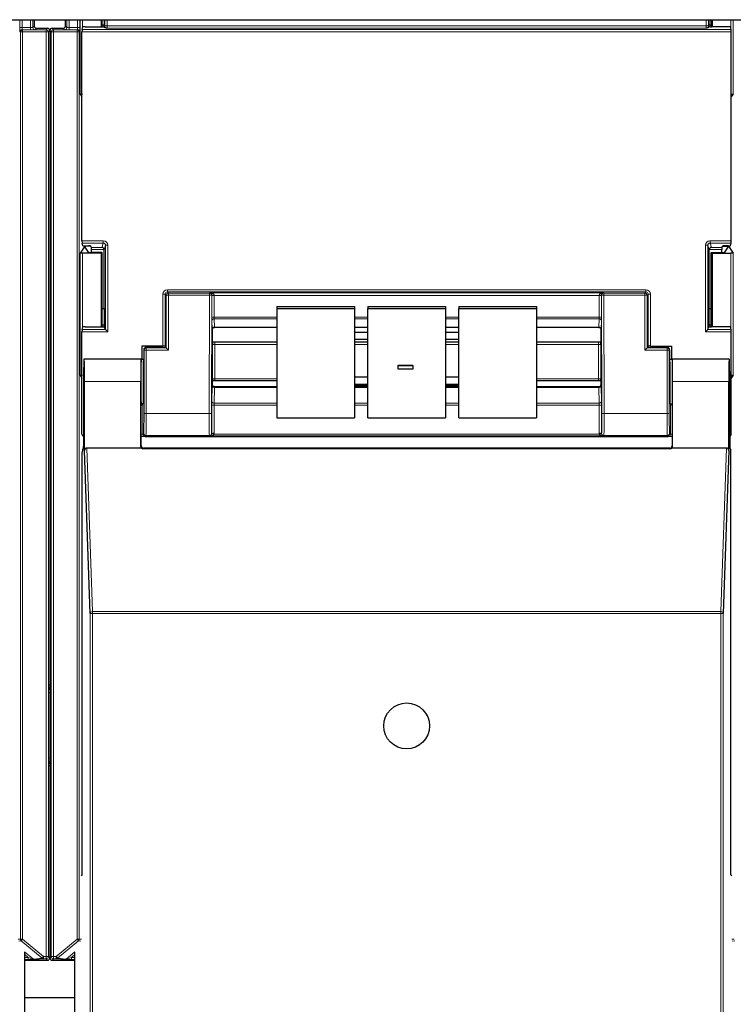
# Paper-space layout 'Blatt3' of a CAD drawing. Header units: millimetres. Extents: x 5 to 418, y 2 to 292.
# Tile 13 of 97: x 116 to 127, y 121 to 136. Entities that reach past the tile are written whole.
import ezdxf

# ---------------------------------------------------------------- set-up
doc = ezdxf.new("R2010")
doc.units = ezdxf.units.MM

psp = doc.layouts.new('Blatt3')

# ---------------------------------------------------------------- linework, layer by layer
at = {"color": 7, "linetype": 'Continuous', "lineweight": 25}
for p, q in [((62.6795, 135.8063), (140.5128, 135.8063)), ((116.2177, 135.8063), (116.2177, 135.7103)), ((116.686, 135.7103), (116.686, 135.8063)), ((117.2242, 135.8063), (117.2242, 135.7001)), ((117.2351, 135.7001), (117.2351, 135.8063)), ((117.2651, 135.7259), (117.2351, 135.7259)), ((117.2654, 135.8063), (117.2651, 135.7259)), ((117.2651, 135.7259), (117.2698, 135.7118)), ((117.2665, 135.7018), (117.2698, 135.7118)), ((117.2791, 135.6839), (117.2698, 135.7118)), ((126.336, 135.6839), (126.3453, 135.7118)), ((126.35, 135.7259), (126.3453, 135.7118)), ((126.3486, 135.7018), (126.3453, 135.7118)), ((126.35, 135.7259), (126.3497, 135.8063)), ((126.38, 135.7259), (126.35, 135.7259)), ((126.38, 135.7001), (126.38, 135.8063)), ((126.3909, 135.8063), (126.3909, 135.7001)), ((116.251, 135.677), (116.4177, 135.677)), ((116.451, 135.6437), (116.451, 125.8372)), ((116.4527, 135.6437), (116.4527, 125.8541)), ((116.486, 135.677), (116.6527, 135.677)), ((116.9347, 132.4892), (116.9347, 135.6247)), ((116.9352, 135.658), (116.9486, 135.6983)), ((116.982, 135.7001), (117.2331, 135.7001)), ((126.6331, 135.7001), (126.382, 135.7001)), ((126.6799, 135.658), (126.6665, 135.6983)), ((126.6804, 132.4892), (126.6804, 135.6247)), ((116.9067, 134.6905), (116.9347, 134.6486)), ((126.7084, 134.6905), (126.6804, 134.6486)), ((116.9649, 132.3928), (116.9067, 132.3055)), ((116.9486, 132.4156), (116.9352, 132.4559)), ((116.982, 132.4139), (117.0352, 132.4139)), ((116.983, 132.4081), (116.983, 132.3935)), ((117.0333, 132.3181), (116.983, 132.3935)), ((117.0699, 132.4082), (116.9982, 132.4082)), ((117.2351, 132.3172), (117.0666, 132.3172)), ((117.0753, 132.392), (117.0686, 132.4122)), ((117.0759, 132.3172), (117.0759, 132.3587)), ((117.2351, 132.3172), (117.2242, 132.3063)), ((117.2351, 131.2001), (117.2351, 132.3172)), ((117.2659, 131.4736), (117.2659, 132.357)), ((126.3492, 131.4736), (126.3492, 132.357)), ((126.38, 132.3172), (126.3909, 132.3063)), ((126.38, 132.3172), (126.5485, 132.3172)), ((126.38, 131.2001), (126.38, 132.3172)), ((126.5392, 132.3172), (126.5392, 132.3587)), ((126.5398, 132.392), (126.5465, 132.4122)), ((126.5452, 132.4082), (126.6168, 132.4082)), ((126.6331, 132.4139), (126.5798, 132.4139)), ((126.5818, 132.3181), (126.6321, 132.3935)), ((126.6321, 132.3935), (126.6321, 132.4081)), ((126.6502, 132.3928), (126.7084, 132.3055)), ((126.6665, 132.4156), (126.6799, 132.4559)), ((117.2242, 132.3063), (116.9401, 132.3063)), ((117.2242, 132.3063), (117.2242, 131.2001)), ((126.3909, 132.3063), (126.675, 132.3063)), ((126.3909, 132.3063), (126.3909, 131.2001)), ((117.2351, 131.4736), (117.2659, 131.4736)), ((117.2659, 131.4736), (117.2651, 131.2259)), ((119.8575, 131.5059), (121.0242, 131.5059)), ((119.8575, 131.5059), (119.8575, 131.477)), ((119.8575, 131.477), (121.0242, 131.477)), ((119.8575, 131.477), (119.8575, 129.8356)), ((121.0242, 131.5059), (121.0242, 131.477)), ((121.0242, 131.477), (121.0242, 129.8356)), ((121.2242, 131.5059), (122.3909, 131.5059)), ((121.2242, 131.5059), (121.2242, 131.477)), ((121.2242, 131.477), (122.3909, 131.477)), ((121.2242, 129.8356), (121.2242, 131.477)), ((122.3909, 131.5059), (122.3909, 131.477)), ((122.3909, 131.477), (122.3909, 129.8356)), ((122.5909, 131.5059), (123.7575, 131.5059)), ((122.5909, 131.5059), (122.5909, 131.477)), ((122.5909, 131.477), (123.7575, 131.477)), ((122.5909, 129.8356), (122.5909, 131.477)), ((123.7575, 131.5059), (123.7575, 131.477)), ((123.7575, 131.477), (123.7575, 129.8356)), ((126.35, 131.2259), (126.3492, 131.4736)), ((126.3492, 131.4736), (126.38, 131.4736)), ((116.9352, 131.158), (116.9486, 131.1983)), ((116.982, 131.2001), (117.2331, 131.2001)), ((117.2651, 131.2259), (117.2351, 131.2259)), ((117.2651, 131.2259), (117.2698, 131.2118)), ((117.2665, 131.2018), (117.2698, 131.2118)), ((117.2877, 131.1581), (117.2698, 131.2118)), ((117.2877, 131.158), (117.321, 131.1247)), ((118.8909, 131.161), (118.8909, 130.9771)), ((118.8909, 131.161), (118.8909, 131.161)), ((118.924, 131.1928), (119.8575, 131.1928)), ((121.0242, 131.1928), (121.2242, 131.1928)), ((121.2242, 131.1911), (121.0242, 131.1911)), ((122.3909, 131.1928), (122.5909, 131.1928)), ((122.5909, 131.1911), (122.3909, 131.1911)), ((123.7575, 131.1928), (124.6911, 131.1928)), ((124.7242, 131.161), (124.7242, 130.9771)), ((126.2941, 131.1247), (126.3273, 131.158)), ((126.3274, 131.1581), (126.3453, 131.2118)), ((126.35, 131.2259), (126.3453, 131.2118)), ((126.3486, 131.2018), (126.3453, 131.2118)), ((126.38, 131.2259), (126.35, 131.2259)), ((126.6331, 131.2001), (126.382, 131.2001)), ((126.6799, 131.158), (126.6665, 131.1983)), ((116.9347, 129.5903), (116.9347, 131.1247)), ((121.2242, 131.1151), (121.0242, 131.1151)), ((121.0242, 131.0126), (121.2242, 131.0126)), ((122.5909, 131.1151), (122.3909, 131.1151)), ((122.3909, 131.0126), (122.5909, 131.0126)), ((126.6804, 129.5903), (126.6804, 131.1247)), ((117.8309, 130.9086), (117.8309, 130.715)), ((118.1498, 130.9086), (117.8309, 130.9086)), ((117.8614, 130.857), (117.8614, 130.3817)), ((118.1501, 130.8903), (117.8948, 130.8903)), ((118.1831, 130.9078), (118.1899, 130.8976)), ((118.1834, 130.8909), (118.1899, 130.8952)), ((118.1899, 130.8976), (118.1899, 130.8952)), ((118.1994, 130.8856), (118.1899, 130.8952)), ((118.2328, 130.8523), (118.1994, 130.8856)), ((118.8941, 130.9739), (118.8909, 130.9771)), ((118.9285, 130.9729), (119.8575, 130.9729)), ((121.0242, 130.9729), (121.2242, 130.9729)), ((122.3909, 130.9729), (122.5909, 130.9729)), ((123.7575, 130.9729), (124.6866, 130.9729)), ((124.721, 130.9739), (124.7242, 130.9771)), ((125.3823, 130.8523), (125.4157, 130.8856)), ((125.4157, 130.8856), (125.4252, 130.8952)), ((125.432, 130.9078), (125.4252, 130.8976)), ((125.4252, 130.8976), (125.4252, 130.8952)), ((125.4317, 130.8909), (125.4252, 130.8952)), ((125.465, 130.8903), (125.7203, 130.8903)), ((125.4653, 130.9086), (125.7842, 130.9086)), ((125.7537, 130.857), (125.7537, 130.3817)), ((125.7842, 130.9086), (125.7842, 130.715)), ((116.9667, 130.7128), (116.9645, 130.715)), ((117.8242, 130.715), (116.9645, 130.715)), ((117.8213, 130.715), (116.9674, 130.715)), ((117.8215, 130.7147), (117.824, 130.7128)), ((117.8242, 130.715), (117.8614, 130.715)), ((125.7537, 130.715), (125.7909, 130.715)), ((126.6506, 130.715), (125.7909, 130.715)), ((125.7911, 130.7128), (125.7935, 130.7147)), ((126.6477, 130.715), (125.7938, 130.715)), ((126.6484, 130.7128), (126.6506, 130.715)), ((121.678, 130.6228), (121.9023, 130.6228)), ((121.678, 130.6225), (121.678, 130.6228)), ((121.678, 130.6225), (121.9023, 130.6225)), ((121.678, 130.5636), (121.678, 130.6225)), ((121.9023, 130.5636), (121.678, 130.5636)), ((121.9023, 130.6225), (121.9023, 130.6228)), ((121.9023, 130.6225), (121.9023, 130.5636)), ((116.9067, 130.4739), (116.9347, 130.4319)), ((118.8939, 130.3898), (118.8909, 130.3868)), ((119.8575, 130.3908), (118.9281, 130.3908)), ((121.2242, 130.4447), (121.0242, 130.4447)), ((122.5909, 130.4447), (122.3909, 130.4447)), ((124.687, 130.3908), (123.7575, 130.3908)), ((124.7212, 130.3898), (124.7242, 130.3868)), ((126.7084, 130.4739), (126.6804, 130.4319)), ((116.9586, 130.3817), (116.9586, 129.4086)), ((116.9732, 129.3446), (116.9732, 130.3817)), ((117.8155, 129.4063), (117.8155, 130.3817)), ((118.8909, 130.3868), (118.8909, 130.332)), ((118.8909, 130.332), (118.8909, 130.332)), ((119.8575, 130.2993), (118.9241, 130.2993)), ((121.0242, 130.3423), (121.2242, 130.3423)), ((121.0242, 130.3241), (121.2242, 130.3241)), ((121.2242, 130.2993), (121.0242, 130.2993)), ((122.3909, 130.3423), (122.5909, 130.3423)), ((122.3909, 130.3241), (122.5909, 130.3241)), ((122.5909, 130.2993), (122.3909, 130.2993)), ((124.691, 130.2993), (123.7575, 130.2993)), ((124.7242, 130.3868), (124.7242, 130.332)), ((124.7242, 130.332), (124.7242, 130.332)), ((125.7996, 129.4063), (125.7996, 130.3817)), ((126.6419, 129.3446), (126.6419, 130.3817)), ((126.6565, 130.3817), (126.6565, 129.4086)), ((117.8242, 129.415), (117.8242, 130.015)), ((117.8557, 130.0483), (117.8498, 130.0395)), ((125.7594, 130.0483), (125.7653, 130.0395)), ((125.7909, 130.015), (125.7909, 129.415)), ((119.8575, 129.8356), (121.0242, 129.8356)), ((121.2242, 129.8356), (122.3909, 129.8356)), ((122.5909, 129.8356), (123.7575, 129.8356)), ((117.8257, 129.557), (117.8242, 129.557)), ((117.9405, 129.557), (125.6746, 129.557)), ((125.7909, 129.557), (125.7894, 129.557)), ((116.9403, 129.3575), (116.9581, 129.3753)), ((117.8263, 129.3817), (117.0063, 129.3817)), ((125.7666, 129.3727), (117.8485, 129.3727)), ((125.7576, 129.3817), (117.8575, 129.3817)), ((126.6088, 129.3817), (125.7888, 129.3817)), ((126.657, 129.3753), (126.6748, 129.3575)), ((116.9397, 122.9817), (116.9397, 129.3242)), ((117.057, 126.8986), (116.9732, 129.3446)), ((126.6419, 129.3446), (126.5581, 126.8986)), ((126.6754, 122.9817), (126.6754, 129.3242)), ((116.4615, 125.7437), (116.4615, 124.7023)), ((116.451, 124.6088), (116.451, 121.7348)), ((116.4527, 124.5919), (116.4527, 121.7348)), ((116.9254, 122.9674), (116.9397, 122.9817)), ((126.6897, 122.9674), (126.6754, 122.9817)), ((116.0745, 105.2478), (116.0745, 121.8228)), ((116.0745, 121.7015), (116.4177, 121.7015)), ((116.486, 121.7015), (116.8292, 121.7015)), ((116.8292, 105.2478), (116.8292, 121.8228)), ((116.0745, 121.1397), (116.8292, 121.1397))]:
    psp.add_line(p, q, dxfattribs=at)
at = {"color": 7, "linetype": 'Continuous', "lineweight": 18}
for p, q in [((116.0017, 135.6896), (116.0017, 135.8063)), ((116.035, 135.8063), (116.035, 135.6896)), ((116.1638, 135.6896), (116.1638, 135.8063)), ((116.1971, 135.8063), (116.1971, 135.6897)), ((116.1971, 135.6897), (116.2177, 135.7103)), ((116.686, 135.7103), (116.7066, 135.6897)), ((116.7066, 135.6897), (116.7066, 135.8063)), ((116.7399, 135.8063), (116.7399, 135.6896)), ((116.8687, 135.6896), (116.8687, 135.8063)), ((116.9021, 135.8063), (116.9021, 135.6896)), ((116.9067, 134.6905), (116.9067, 135.8063)), ((116.9401, 135.8063), (116.9401, 135.6726)), ((117.279, 135.7142), (117.279, 135.8063)), ((117.279, 135.7142), (117.3123, 135.7142)), ((117.3123, 135.8063), (117.3123, 135.7142)), ((117.3123, 135.7142), (126.3028, 135.7142)), ((126.3028, 135.7142), (126.3028, 135.8063)), ((126.3361, 135.7142), (126.3028, 135.7142)), ((126.3361, 135.8063), (126.3361, 135.7142)), ((126.675, 135.6726), (126.675, 135.8063)), ((126.7084, 135.8063), (126.7084, 134.6905)), ((116.0017, 135.6896), (116.035, 135.6896)), ((116.0104, 135.6222), (116.0028, 135.6229)), ((116.0104, 135.6222), (116.0437, 135.6222)), ((116.0104, 122.0182), (116.0104, 135.6222)), ((116.035, 135.6896), (116.1638, 135.6896)), ((116.0361, 135.6563), (116.0437, 135.6555)), ((116.1638, 135.6563), (116.0361, 135.6563)), ((116.0437, 135.6222), (116.0437, 135.6555)), ((116.0437, 135.6555), (116.3962, 135.6555)), ((116.0437, 135.6222), (116.0437, 122.0182)), ((116.3962, 135.6222), (116.0437, 135.6222)), ((116.1638, 135.6563), (116.1638, 135.6896)), ((116.251, 135.677), (116.2304, 135.6564)), ((116.3962, 135.6555), (116.4177, 135.677)), ((116.3962, 135.6222), (116.3962, 135.6555)), ((116.3962, 135.6222), (116.4296, 135.6222)), ((116.3962, 121.7563), (116.3962, 135.6222)), ((116.451, 135.6437), (116.4296, 135.6222)), ((116.4296, 135.6222), (116.4296, 121.7563)), ((116.4742, 135.6222), (116.4527, 135.6437)), ((116.4742, 135.6222), (116.5075, 135.6222)), ((116.4742, 121.7563), (116.4742, 135.6222)), ((116.486, 135.677), (116.5075, 135.6555)), ((116.5075, 135.6555), (116.5075, 135.6222)), ((116.5075, 135.6555), (116.86, 135.6555)), ((116.86, 135.6222), (116.5075, 135.6222)), ((116.5075, 135.6222), (116.5075, 121.7563)), ((116.6733, 135.6564), (116.6527, 135.677)), ((116.7399, 135.6896), (116.7399, 135.6563)), ((116.7399, 135.6896), (116.8687, 135.6896)), ((116.8676, 135.6563), (116.7399, 135.6563)), ((116.86, 135.6555), (116.8676, 135.6563)), ((116.86, 135.6555), (116.86, 135.6222)), ((116.86, 135.6222), (116.8933, 135.6222)), ((116.86, 122.0182), (116.86, 135.6222)), ((116.8687, 135.6896), (116.9021, 135.6896)), ((116.9009, 135.6229), (116.8933, 135.6222)), ((116.8933, 135.6222), (116.8933, 122.0182)), ((126.6804, 135.6247), (116.9347, 135.6247)), ((116.9352, 135.658), (126.6799, 135.658)), ((126.3017, 135.6809), (117.3134, 135.6809)), ((116.9347, 132.4892), (117.2544, 132.4892)), ((117.2544, 132.4892), (117.2544, 132.4559)), ((126.3607, 132.4892), (126.6804, 132.4892)), ((126.3607, 132.4559), (126.3607, 132.4892)), ((117.2544, 132.4559), (116.9352, 132.4559)), ((116.9649, 132.3928), (116.9649, 132.4141)), ((116.9982, 132.4139), (116.9982, 132.4082)), ((117.0753, 132.392), (117.2331, 132.392)), ((117.2658, 132.3587), (117.0759, 132.3587)), ((117.2331, 132.392), (117.2544, 132.4559)), ((117.2877, 132.4225), (117.2659, 132.357)), ((117.2877, 132.4225), (117.321, 132.4225)), ((117.2877, 131.1581), (117.2877, 132.4225)), ((117.321, 132.4225), (117.321, 131.1247)), ((126.2941, 131.1247), (126.2941, 132.4225)), ((126.2941, 132.4225), (126.3274, 132.4225)), ((126.3274, 132.4225), (126.3274, 131.1581)), ((126.3492, 132.357), (126.3274, 132.4225)), ((126.5392, 132.3587), (126.3493, 132.3587)), ((126.6799, 132.4559), (126.3607, 132.4559)), ((126.3607, 132.4559), (126.382, 132.392)), ((126.382, 132.392), (126.5398, 132.392)), ((126.6168, 132.4082), (126.6168, 132.4139)), ((126.6502, 132.4141), (126.6502, 132.3928)), ((116.9067, 130.4739), (116.9067, 132.3055)), ((116.9401, 132.3063), (116.9401, 131.1726)), ((126.675, 131.1726), (126.675, 132.3063)), ((126.7084, 132.3055), (126.7084, 130.4739)), ((118.2164, 131.7231), (118.2164, 131.7564)), ((118.2164, 131.7564), (125.3986, 131.7564)), ((118.2164, 131.7231), (118.2328, 131.7068)), ((125.3986, 131.7231), (118.2164, 131.7231)), ((125.3823, 131.7068), (125.3986, 131.7231)), ((125.3986, 131.7231), (125.3986, 131.7564)), ((118.1498, 131.6897), (118.1831, 131.6897)), ((118.1498, 130.9086), (118.1498, 131.6897)), ((118.1994, 131.6734), (118.1831, 131.6897)), ((118.1831, 131.6897), (118.1831, 130.9078)), ((118.1994, 130.8856), (118.1994, 131.6734)), ((118.2328, 131.6734), (118.1994, 131.6734)), ((118.2328, 131.6734), (118.2328, 131.7068)), ((118.2328, 131.7068), (118.8488, 131.7068)), ((118.2328, 131.6734), (118.2328, 130.8523)), ((118.8488, 131.6734), (118.2328, 131.6734)), ((118.8434, 129.902), (118.8488, 131.6734)), ((118.8488, 131.7068), (118.8519, 131.7098)), ((118.8488, 131.6734), (118.8488, 131.7068)), ((118.8488, 131.6734), (118.8821, 131.6733)), ((118.8519, 131.7098), (124.7632, 131.7098)), ((118.8821, 131.6733), (118.8767, 129.9019)), ((118.8841, 131.6752), (118.8821, 131.6733)), ((118.884, 131.3397), (118.884, 131.665)), ((118.9174, 131.6707), (118.9174, 131.3454)), ((124.6977, 131.6707), (118.9174, 131.6707)), ((124.6977, 131.3454), (124.6977, 131.6707)), ((124.733, 131.6733), (124.731, 131.6752)), ((124.731, 131.665), (124.731, 131.3397)), ((124.733, 131.6733), (124.7663, 131.6734)), ((124.7384, 129.9019), (124.733, 131.6733)), ((124.7632, 131.7098), (124.7663, 131.7068)), ((124.7663, 131.6734), (124.7663, 131.7068)), ((124.7663, 131.7068), (125.3823, 131.7068)), ((124.7663, 131.6734), (124.7717, 129.902)), ((125.3823, 131.6734), (124.7663, 131.6734)), ((125.3823, 131.7068), (125.3823, 131.6734)), ((125.3823, 131.6734), (125.4157, 131.6734)), ((125.3823, 130.8523), (125.3823, 131.6734)), ((125.432, 131.6897), (125.4157, 131.6734)), ((125.4157, 131.6734), (125.4157, 130.8856)), ((125.432, 130.9078), (125.432, 131.6897)), ((125.432, 131.6897), (125.4653, 131.6897)), ((125.4653, 131.6897), (125.4653, 130.9086)), ((118.8903, 131.1636), (118.8846, 131.2887)), ((118.9174, 131.3454), (119.8575, 131.3454)), ((119.8575, 131.3199), (118.918, 131.3199)), ((118.918, 131.3199), (118.9236, 131.1948)), ((121.0242, 131.3454), (121.2242, 131.3454)), ((121.2242, 131.3199), (121.0242, 131.3199)), ((122.3909, 131.3454), (122.5909, 131.3454)), ((122.5909, 131.3199), (122.3909, 131.3199)), ((123.7575, 131.3454), (124.6977, 131.3454)), ((124.6971, 131.3199), (123.7575, 131.3199)), ((124.6915, 131.1948), (124.6971, 131.3199)), ((124.7305, 131.2887), (124.7248, 131.1636)), ((116.9352, 131.158), (117.2877, 131.158)), ((118.9236, 131.1948), (119.8575, 131.1948)), ((121.0242, 131.1948), (121.2242, 131.1948)), ((122.3909, 131.1948), (122.5909, 131.1948)), ((123.7575, 131.1948), (124.6915, 131.1948)), ((126.3273, 131.158), (126.6799, 131.158)), ((117.321, 131.1247), (116.9347, 131.1247)), ((126.6804, 131.1247), (126.2941, 131.1247)), ((117.8661, 130.8523), (117.8614, 130.857)), ((117.8661, 129.902), (117.8661, 130.8523)), ((117.8994, 130.8523), (117.8661, 130.8523)), ((117.8948, 130.8903), (117.8994, 130.8856)), ((117.8994, 130.8523), (117.8994, 130.8856)), ((117.8994, 130.8856), (118.1994, 130.8856)), ((117.8994, 130.8523), (117.8994, 129.902)), ((118.2328, 130.8523), (117.8994, 130.8523)), ((118.8938, 130.4127), (118.8938, 130.9281)), ((118.9271, 130.9338), (118.9271, 130.4183)), ((119.8575, 130.9338), (118.9271, 130.9338)), ((121.2242, 130.9338), (121.0242, 130.9338)), ((122.5909, 130.9338), (122.3909, 130.9338)), ((124.688, 130.9338), (123.7575, 130.9338)), ((124.688, 130.4183), (124.688, 130.9338)), ((124.7213, 130.9281), (124.7213, 130.4127)), ((125.7157, 130.8523), (125.3823, 130.8523)), ((125.4157, 130.8856), (125.7157, 130.8856)), ((125.7157, 130.8856), (125.7203, 130.8903)), ((125.7157, 130.8523), (125.7157, 130.8856)), ((125.7157, 129.902), (125.7157, 130.8523)), ((125.7157, 130.8523), (125.749, 130.8523)), ((125.7537, 130.857), (125.749, 130.8523)), ((125.749, 130.8523), (125.749, 129.902)), ((117.824, 130.7148), (117.8573, 130.7148)), ((125.7578, 130.7148), (125.7911, 130.7148)), ((118.9271, 130.4183), (119.8575, 130.4183)), ((123.7575, 130.4183), (124.688, 130.4183)), ((117.8155, 130.3817), (116.9732, 130.3817)), ((118.8846, 130.0821), (118.8903, 130.3171)), ((118.9236, 130.2915), (118.918, 130.0564)), ((118.9236, 130.2915), (119.8575, 130.2915)), ((121.0242, 130.2915), (121.2242, 130.2915)), ((122.3909, 130.2915), (122.5909, 130.2915)), ((123.7575, 130.2915), (124.6915, 130.2915)), ((124.6971, 130.0564), (124.6915, 130.2915)), ((124.7248, 130.3171), (124.7305, 130.0821)), ((126.6419, 130.3817), (125.7996, 130.3817)), ((117.8498, 130.0395), (117.8498, 129.5909)), ((118.884, 129.5988), (118.884, 130.0194)), ((118.9174, 130.0251), (118.9174, 129.6045)), ((119.8575, 130.0251), (118.9174, 130.0251)), ((118.918, 130.0564), (119.8575, 130.0564)), ((121.0242, 130.0564), (121.2242, 130.0564)), ((121.2242, 130.0251), (121.0242, 130.0251)), ((122.3909, 130.0564), (122.5909, 130.0564)), ((122.5909, 130.0251), (122.3909, 130.0251)), ((123.7575, 130.0564), (124.6971, 130.0564)), ((124.6977, 130.0251), (123.7575, 130.0251)), ((124.6977, 129.6045), (124.6977, 130.0251)), ((124.731, 130.0194), (124.731, 129.5988)), ((125.7653, 129.5909), (125.7653, 130.0395)), ((117.8994, 129.902), (117.8661, 129.902)), ((117.8994, 129.902), (118.8434, 129.902)), ((118.8434, 129.902), (118.8767, 129.9019)), ((124.7384, 129.9019), (124.7717, 129.902)), ((124.7717, 129.902), (125.7157, 129.902)), ((125.7157, 129.902), (125.749, 129.902)), ((117.8498, 129.5909), (117.8242, 129.5909)), ((117.8498, 129.5909), (117.861, 129.602)), ((117.8943, 129.5687), (117.8831, 129.5575)), ((118.8476, 129.5687), (117.8943, 129.5687)), ((118.8519, 129.5644), (118.8476, 129.5687)), ((124.7632, 129.5644), (118.8519, 129.5644)), ((118.8809, 129.6019), (118.884, 129.5988)), ((118.9162, 129.5919), (124.6989, 129.5919)), ((124.731, 129.5988), (124.7342, 129.6019)), ((124.7675, 129.5687), (124.7632, 129.5644)), ((125.7208, 129.5687), (124.7675, 129.5687)), ((125.732, 129.5575), (125.7208, 129.5687)), ((125.7541, 129.602), (125.7653, 129.5909)), ((125.7909, 129.5909), (125.7653, 129.5909)), ((117.0063, 129.3817), (117.0903, 126.9283)), ((117.8155, 129.4063), (117.8242, 129.415)), ((117.8575, 129.3817), (117.8485, 129.3727)), ((125.7666, 129.3727), (125.7576, 129.3817)), ((125.7909, 129.415), (125.7996, 129.4063)), ((126.5248, 126.9283), (126.6088, 129.3817)), ((117.057, 126.8986), (117.0903, 126.8986)), ((117.057, 104.9872), (117.057, 126.8986)), ((117.0903, 126.8986), (117.0903, 126.9283)), ((117.0903, 126.9283), (126.5248, 126.9283)), ((117.0903, 126.8986), (117.0903, 104.9867)), ((126.5248, 126.8986), (117.0903, 126.8986)), ((126.5248, 126.8986), (126.5248, 126.9283)), ((126.5248, 104.9867), (126.5248, 126.8986)), ((126.5248, 126.8986), (126.5581, 126.8986)), ((126.5581, 126.8986), (126.5581, 104.9872)), ((116.4424, 125.8222), (116.451, 125.8372)), ((116.4527, 125.8541), (116.4614, 125.8491)), ((116.4422, 124.7292), (116.4422, 125.7168)), ((116.4422, 125.7168), (116.4615, 125.7168)), ((116.4422, 124.7292), (116.4615, 124.7292)), ((116.451, 124.6088), (116.4424, 124.6238)), ((116.4614, 124.5969), (116.4527, 124.5919)), ((115.9783, 122.015), (116.0104, 122.0182)), ((116.0223, 121.9927), (115.9843, 121.9889)), ((116.0104, 122.0182), (116.0437, 122.0182)), ((116.0437, 122.0182), (116.0223, 121.9927)), ((116.3345, 121.7307), (116.0223, 121.9927)), ((116.0437, 122.0182), (116.3559, 121.7563)), ((116.5478, 121.7563), (116.86, 122.0182)), ((116.8814, 121.9927), (116.5692, 121.7307)), ((116.86, 122.0182), (116.8933, 122.0182)), ((116.8814, 121.9927), (116.86, 122.0182)), ((116.9194, 121.9889), (116.8814, 121.9927)), ((116.8933, 122.0182), (116.9254, 122.015)), ((126.6897, 122.015), (126.7218, 122.0182)), ((126.7337, 121.9927), (126.6956, 121.9889)), ((116.0742, 121.8289), (116.2064, 121.7179)), ((116.6973, 121.7179), (116.8295, 121.8289)), ((116.1243, 121.7434), (116.0745, 121.7851)), ((116.0745, 121.7434), (116.1243, 121.7434)), ((116.1243, 121.71), (116.0745, 121.71)), ((116.1243, 121.7434), (116.1243, 121.71)), ((116.2064, 121.7179), (116.3345, 121.7307)), ((116.3559, 121.7229), (116.2279, 121.7101)), ((116.3345, 121.7307), (116.3559, 121.7563)), ((116.3559, 121.7563), (116.3962, 121.7563)), ((116.3559, 121.7229), (116.3559, 121.7563)), ((116.3962, 121.7229), (116.3559, 121.7229)), ((116.3962, 121.7563), (116.4296, 121.7563)), ((116.3962, 121.7229), (116.3962, 121.7563)), ((116.4177, 121.7015), (116.3962, 121.7229)), ((116.4296, 121.7563), (116.451, 121.7348)), ((116.4527, 121.8063), (116.451, 121.8063)), ((116.4527, 121.7348), (116.4742, 121.7563)), ((116.4742, 121.7563), (116.5075, 121.7563)), ((116.5075, 121.7229), (116.486, 121.7015)), ((116.5075, 121.7563), (116.5478, 121.7563)), ((116.5075, 121.7563), (116.5075, 121.7229)), ((116.5478, 121.7229), (116.5075, 121.7229)), ((116.5478, 121.7229), (116.5478, 121.7563)), ((116.5478, 121.7563), (116.5692, 121.7307)), ((116.6758, 121.7101), (116.5478, 121.7229)), ((116.5692, 121.7307), (116.6973, 121.7179)), ((116.8292, 121.7851), (116.7794, 121.7434)), ((116.7794, 121.7434), (116.7794, 121.71)), ((116.7794, 121.7434), (116.8292, 121.7434)), ((116.8292, 121.71), (116.7794, 121.71))]:
    psp.add_line(p, q, dxfattribs=at)
at = {"color": 7, "linetype": 'Continuous', "lineweight": 25}
psp.add_circle((121.8075, 125.215), 0.3442, dxfattribs=at)
for centre, radius, start, end in [((116.251, 135.7103), 0.0333, 180.00017, 269.99983), ((116.6527, 135.7103), 0.0333, 270.00017, 359.99983), ((116.4177, 135.6437), 0.0333, 0.00017, 89.99983), ((116.486, 135.6437), 0.0333, 90.00017, 179.99983), ((116.536, 125.8541), 0.0833, 179.9999, 203.42807), ((116.536, 124.5919), 0.0833, 156.57193, 180.0001), ((116.4177, 121.7348), 0.0333, 270.00017, 359.99983), ((116.486, 121.7348), 0.0333, 180.00017, 269.99983)]:
    psp.add_arc(centre, radius, start, end, dxfattribs=at)
at = {"color": 7, "linetype": 'Continuous', "lineweight": 18}
for centre, radius, start, end in [((116.0361, 135.6229), 0.0333, 90.00636, 180.00228), ((116.0437, 135.6222), 0.0333, 90.00636, 180.00228), ((116.2304, 135.6897), 0.0333, 180.0002, 269.9998), ((116.3962, 135.6222), 0.0333, 0.0002, 89.9998), ((116.5075, 135.6222), 0.0333, 90.0002, 179.9998), ((116.6733, 135.6897), 0.0333, 270.0002, 359.9998), ((116.86, 135.6222), 0.0333, 359.99772, 89.99364), ((116.8676, 135.6229), 0.0333, 359.99772, 89.99364), ((118.2328, 131.6734), 0.0333, 90.02044, 179.97956), ((118.8488, 131.6734), 0.0333, 359.84417, 89.97948), ((118.9095, 131.6164), 0.0548, 81.72868, 117.63396), ((118.9081, 131.2464), 0.4295, 88.75881, 93.20619), ((124.707, 131.2464), 0.4295, 86.79381, 91.24119), ((124.7056, 131.6164), 0.0548, 62.36604, 98.27132), ((124.7663, 131.6734), 0.0333, 90.02052, 180.15583), ((125.3823, 131.6734), 0.0333, 0.02044, 89.97956), ((118.9095, 131.2911), 0.0548, 81.72868, 117.63396), ((118.9172, 131.2873), 0.0326, 88.66024, 177.59954), ((124.6979, 131.2873), 0.0326, 2.40046, 91.33976), ((124.7056, 131.2911), 0.0548, 62.36604, 98.27132), ((118.9228, 131.1622), 0.0326, 88.66024, 177.59954), ((124.6923, 131.1622), 0.0326, 2.40046, 91.33976), ((117.8994, 130.8523), 0.0333, 90.02044, 179.97956), ((118.9192, 130.8795), 0.0548, 81.72868, 117.63396), ((124.6959, 130.8795), 0.0548, 62.36604, 98.27132), ((125.7157, 130.8523), 0.0333, 0.02044, 89.97956), ((118.9192, 130.3641), 0.0548, 81.72868, 117.63396), ((124.6959, 130.3641), 0.0548, 62.36604, 98.27132), ((118.9205, 130.322), 0.0307, 189.14008, 275.72189), ((124.6946, 130.322), 0.0307, 264.27811, 350.85992), ((118.9095, 129.9708), 0.0548, 81.72868, 117.63396), ((118.9149, 130.087), 0.0307, 189.14008, 275.72189), ((124.7002, 130.087), 0.0307, 264.27811, 350.85992), ((124.7056, 129.9708), 0.0548, 62.36604, 98.27132), ((117.8943, 129.602), 0.0333, 180.02044, 269.97956), ((118.8476, 129.602), 0.0333, 270.02036, 359.8033), ((118.899, 129.541), 0.0538, 71.31698, 106.71781), ((118.9095, 129.5502), 0.0548, 81.72868, 117.63396), ((124.7056, 129.5502), 0.0548, 62.36604, 98.27132), ((124.7161, 129.541), 0.0538, 73.28219, 108.68302), ((124.7675, 129.602), 0.0333, 180.1967, 269.97964), ((125.7208, 129.602), 0.0333, 270.02044, 359.97956), ((117.0889, 126.8963), 0.032, 87.42531, 175.98585), ((126.5262, 126.8963), 0.032, 4.01415, 92.57469), ((116.5257, 125.8222), 0.0833, 180.00042, 217.81526), ((116.5257, 124.6238), 0.0833, 142.1847, 179.99958), ((116.0437, 122.0182), 0.0333, 180.00099, 229.99351), ((116.86, 122.0182), 0.0333, 310.00649, 359.99901), ((116.2279, 121.7435), 0.0333, 229.99382, 269.99754), ((116.3559, 121.7563), 0.0333, 229.99382, 269.99754), ((116.3962, 121.7563), 0.0333, 270.0002, 359.9998), ((116.5075, 121.7563), 0.0333, 180.0002, 269.9998), ((116.5478, 121.7563), 0.0333, 270.00246, 310.00618), ((116.6758, 121.7435), 0.0333, 270.00246, 310.00618)]:
    psp.add_arc(centre, radius, start, end, dxfattribs=at)
for centre, major_axis, ratio, start_param, end_param in [((117.2801, 135.7142), (0, 0.0667), 0.0174551, 1.5707963, 2.0425627), ((117.3135, 135.7142), (0, 0.0333), 0.0349101, 1.5707963, 3.0892328), ((126.3016, 135.7142), (0, 0.0333), 0.0349101, 3.1939525, 4.712389), ((126.3349, 135.7142), (0, 0.0667), 0.0174551, 4.2406227, 4.712389), ((116.0028, 135.6896), (0, 0.0667), 0.0174551, 1.5707963, 3.1398473), ((116.0361, 135.6896), (0, 0.0333), 0.0349101, 1.5707963, 3.1398473), ((116.1638, 135.6897), (0.0333, 0), 0.0034907, 4.712389, 6.28144), ((116.1638, 135.6564), (0.0667, 0), 0.0017453, 4.712389, 6.28144), ((116.7399, 135.6564), (0.0667, 0), 0.0017453, 3.143338, 4.712389), ((116.7399, 135.6897), (0.0333, 0), 0.0034907, 3.143338, 4.712389), ((116.8676, 135.6896), (0, 0.0333), 0.0349101, 3.143338, 4.712389), ((116.9009, 135.6896), (0, 0.0667), 0.0174551, 3.143338, 4.712389), ((117.2544, 132.4224), (-0.0211, -0.0633), 0.9984779, 1.8927601, 3.462643), ((126.3607, 132.4224), (0.0211, -0.0633), 0.9984779, 2.8205423, 4.3904252), ((117.2544, 132.4224), (0.0106, 0.0318), 0.9954497, 5.0343527, 6.6042357), ((126.3607, 132.4224), (-0.0106, 0.0318), 0.9954497, 5.962135, 7.5320179), ((118.2165, 131.6897), (0.0472, -0.0472), 0.9996955, 2.3563468, 3.9268385), ((118.2165, 131.6897), (-0.0236, 0.0236), 0.999087, 5.4979394, 7.0684312), ((125.3986, 131.6897), (-0.0472, -0.0472), 0.9996955, 2.3563468, 3.9268385), ((125.3986, 131.6897), (0.0236, 0.0236), 0.999087, 5.4979394, 7.0684312), ((118.8519, 131.6765), (-0.0126, 0.0311), 0.9515581, 4.3066748, 5.8802434), ((118.8519, 131.6765), (0.0655, -0.0008), 0.5086981, 0.0033224, 1.576891), ((118.8852, 131.6766), (0.0002, 0.0667), 0.017455, 1.5910756, 1.745383), ((118.9186, 131.6765), (0.0002, 0.0333), 0.034909, 1.591237, 1.7455444), ((124.7632, 131.6765), (0.0655, 0.0008), 0.5086981, 1.5647017, 3.1382703), ((124.6965, 131.6765), (-0.0002, 0.0333), 0.034909, 4.5376409, 4.6919483), ((124.7632, 131.6765), (0.0126, 0.0311), 0.9515581, 0.4029419, 1.9765105), ((124.7299, 131.6766), (-0.0002, 0.0667), 0.017455, 4.5378023, 4.6921097), ((118.8852, 131.3513), (0.0002, 0.0667), 0.017455, 1.745383, 2.7925805), ((118.9186, 131.3512), (0.0002, 0.0333), 0.034909, 1.7455444, 2.792742), ((124.6965, 131.3512), (-0.0002, 0.0333), 0.034909, 3.4904434, 4.5376409), ((124.7299, 131.3513), (-0.0002, 0.0667), 0.017455, 3.4906048, 4.5378023), ((118.8908, 131.2262), (0.0002, 0.0667), 0.017455, 2.7925805, 3.3471363), ((118.9242, 131.2261), (0.0002, 0.0333), 0.034909, 2.792742, 3.1418078), ((124.6909, 131.2261), (-0.0002, 0.0333), 0.034909, 3.1413775, 3.4904434), ((124.7242, 131.2262), (-0.0002, 0.0667), 0.017455, 2.936049, 3.4906048), ((118.9283, 130.9396), (0.0002, 0.0333), 0.034909, 6.2659472, 8.0287297), ((124.6868, 130.9396), (-0.0002, 0.0333), 0.034909, 4.5376409, 6.3004235), ((125.7575, 130.3817), (0, 0.3333), 0.0192006, 3.300895, 6.2482787), ((125.7909, 130.3817), (0, 0.3667), 0.0174551, 3.1431792, 5.8516002), ((118.9283, 130.4241), (0.0002, 0.0333), 0.034909, 1.7455444, 3.1592611), ((124.6868, 130.4241), (-0.0002, 0.0333), 0.034909, 3.1239242, 4.5376409), ((118.8908, 130.266), (0.0002, 0.0667), 0.017455, 0.1436297, 0.6981854), ((118.9242, 130.2659), (0.0002, 0.0333), 0.034909, 0.1349247, 0.6983468), ((124.6909, 130.2659), (-0.0002, 0.0333), 0.034909, 5.5848385, 6.1482606), ((124.7242, 130.266), (-0.0002, 0.0667), 0.017455, 5.5849999, 6.1395556), ((118.8852, 130.031), (0.0002, 0.0667), 0.017455, 0.6981854, 1.745383), ((118.9186, 130.0309), (0.0002, 0.0333), 0.034909, 0.6983468, 1.7455444), ((124.6965, 130.0309), (-0.0002, 0.0333), 0.034909, 4.5376409, 5.5848385), ((124.7299, 130.031), (-0.0002, 0.0667), 0.017455, 4.5378023, 5.5849999), ((117.8609, 129.902), (0, 0.3), 0.0174551, 3.1590459, 4.712389), ((117.8942, 129.902), (0, 0.3333), 0.0157096, 3.1590459, 4.712389), ((118.8486, 129.902), (0.0009, 0.3333), 0.0157095, 1.5708399, 3.1241829), ((118.8819, 129.9019), (0.0009, 0.3), 0.017455, 1.5708501, 3.1241931), ((124.7332, 129.9019), (-0.0009, 0.3), 0.017455, 3.1589922, 4.7123352), ((124.7665, 129.902), (-0.0009, 0.3333), 0.0157095, 3.1590024, 4.7123455), ((125.7209, 129.902), (0, 0.3333), 0.0157096, 1.5707963, 3.1241394), ((125.7542, 129.902), (0, 0.3), 0.0174551, 1.5707963, 3.1241394), ((117.8831, 129.5909), (0.0236, 0.0236), 0.999087, 2.3563468, 3.9268385), ((118.8519, 129.5977), (0.0127, 0.0311), 0.9517046, 3.5460728, 4.9248829), ((118.8519, 129.5977), (0.0655, 0.0008), 0.5086435, 4.7062961, 6.0851062), ((118.8507, 129.5989), (-0.0139, 0.0306), 0.9906893, 4.0958032, 4.284408), ((118.8507, 129.6047), (-0.0271, 0.0612), 0.995438, 4.1059053, 4.2945101), ((124.7644, 129.6047), (0.0271, 0.0612), 0.995438, 1.9886753, 2.17728), ((124.7632, 129.5977), (0.0655, -0.0008), 0.5086435, 3.3396717, 4.7184819), ((124.7644, 129.5989), (0.0139, 0.0306), 0.9906893, 1.9987773, 2.1873821), ((124.7632, 129.5977), (-0.0127, 0.0311), 0.9517046, 1.3583024, 2.7371125), ((125.732, 129.5909), (0.0236, -0.0236), 0.999087, 5.4979394, 7.0684312), ((116.1242, 121.7435), (0.0823, -0.0255), 0.0008127, 4.7143263, 6.2725671), ((116.1242, 121.7101), (0.1037, 0), 0.0011218, 4.7137261, 6.2719669), ((116.7796, 121.7101), (0.1037, 0), 0.0011218, 3.1528111, 4.7110519), ((116.7796, 121.7435), (0.0823, 0.0255), 0.0008127, 3.1522108, 4.7104517)]:
    psp.add_ellipse(centre, major_axis=major_axis, ratio=ratio, start_param=start_param, end_param=end_param, dxfattribs=at)
at = {"color": 7, "linetype": 'Continuous', "lineweight": 25}
for centre, major_axis, ratio, start_param, end_param in [((116.9352, 135.6247), (0, 0.0333), 0.0174551, 0.0523599, 1.5707963), ((116.982, 135.6983), (0.0333, 0), 0.0524078, 1.5707963, 3.1241394), ((117.2331, 135.7018), (0.0333, 0), 0.0524078, 4.712389, 6.265732), ((126.382, 135.7018), (0.0333, 0), 0.0524078, 3.1590459, 4.712389), ((126.6331, 135.6983), (0.0333, 0), 0.0524078, 0.0174533, 1.5707963), ((126.6798, 135.6247), (0, 0.0333), 0.0174551, 4.712389, 6.2308254), ((116.9401, 134.6905), (0.0333, 0), 0.0261859, 3.1590459, 4.712389), ((126.675, 134.6905), (0.0333, 0), 0.0261859, 4.712389, 6.265732), ((116.9352, 132.4892), (0, 0.0333), 0.0174551, 1.5707963, 3.0892328), ((126.6798, 132.4892), (0, 0.0333), 0.0174551, 3.1939525, 4.712389), ((116.982, 132.4156), (0.0333, 0), 0.0524078, 3.1590459, 4.712389), ((116.9982, 132.3927), (0.0333, 0), 0.0261859, 2.045545, 3.1241394), ((116.9982, 132.407), (0.0333, 0), 0.0349208, 1.5707963, 2.045545), ((117.0666, 132.3181), (0.0333, 0), 0.0261859, 3.1590459, 4.712389), ((117.0352, 132.4121), (0.0333, 0), 0.0524078, 0.0174533, 1.5707963), ((117.0753, 132.3587), (0, 0.0333), 0.0174551, 4.712389, 6.2308254), ((117.2331, 132.3587), (-0.0199, 0.0275), 0.9462863, 4.1136959, 5.6321324), ((117.2325, 132.3569), (-0.0105, -0.0317), 0.9984779, 1.8927601, 1.9442066), ((126.3826, 132.3569), (0.0105, -0.0317), 0.9984779, 4.3389788, 4.3904252), ((126.382, 132.3587), (0.0199, 0.0275), 0.9462863, 0.6510529, 2.1694894), ((126.5398, 132.3587), (0, 0.0333), 0.0174551, 0.0523599, 1.5707963), ((126.5798, 132.4121), (0.0333, 0), 0.0524078, 1.5707963, 3.1241394), ((126.5485, 132.3181), (0.0333, 0), 0.0261859, 4.712389, 6.265732), ((126.6168, 132.407), (0.0333, 0), 0.0349208, 1.0960477, 1.5707963), ((126.6168, 132.3927), (0.0333, 0), 0.0261859, 0.0174533, 1.0960477), ((126.6331, 132.4156), (0.0333, 0), 0.0524078, 4.712389, 6.265732), ((116.9401, 132.3055), (0.0333, 0), 0.0261859, 1.5707963, 3.1241394), ((126.675, 132.3055), (0.0333, 0), 0.0261859, 0.0174533, 1.5707963), ((116.9352, 131.1247), (0, 0.0333), 0.0174551, 0.0523599, 1.5707963), ((116.982, 131.1983), (0.0333, 0), 0.0524078, 1.5707963, 3.1241394), ((117.2331, 131.2018), (0.0333, 0), 0.0524078, 4.712389, 6.265732), ((117.321, 131.1581), (0.0333, 0), 0.0524078, 3.1590459, 3.1939525), ((118.9242, 131.2261), (0.0002, 0.0333), 0.034909, 3.1418078, 3.3561641), ((124.6909, 131.2261), (-0.0002, 0.0333), 0.034909, 2.9270212, 3.1413775), ((126.2941, 131.1581), (0.0333, 0), 0.0524078, 6.2308254, 6.265732), ((126.382, 131.2018), (0.0333, 0), 0.0524078, 3.1590459, 4.712389), ((126.6331, 131.1983), (0.0333, 0), 0.0524078, 0.0174533, 1.5707963), ((126.6798, 131.1247), (0, 0.0333), 0.0174551, 4.712389, 6.2308254), ((117.8948, 130.857), (-0.0236, 0.0236), 0.9996955, 5.4979394, 7.0684312), ((118.1498, 130.9078), (0.0333, 0), 0.0261859, 0.0174533, 1.5707963), ((118.1501, 130.8909), (0.0333, 0), 0.0174551, 4.712389, 6.2570054), ((118.895, 130.9397), (0.0002, 0.0667), 0.017455, 1.0317492, 1.745383), ((124.7201, 130.9397), (-0.0002, 0.0667), 0.017455, 4.5378023, 5.2514361), ((125.465, 130.8909), (0.0333, 0), 0.0174551, 3.1677726, 4.712389), ((125.4653, 130.9078), (0.0333, 0), 0.0261859, 1.5707963, 3.1241394), ((125.7203, 130.857), (0.0236, 0.0236), 0.9996955, 5.4979394, 7.0684312), ((116.9645, 130.3817), (0, 0.3333), 0.0174551, 0, 1.5707963), ((116.9674, 130.3817), (0, 0.3333), 0.0174551, 4.712389, 6.3990863), ((117.8213, 130.3817), (0, 0.3333), 0.0174551, 6.2415702, 7.8539816), ((117.8242, 130.3817), (0, 0.3667), 0.0174551, 0.4315851, 3.1400061), ((117.8242, 130.3817), (0, 0.3333), 0.0174551, 0, 0.0349066), ((117.8576, 130.3817), (0, 0.3333), 0.0192006, 0.0349066, 2.9822904), ((125.7909, 130.3817), (0, 0.3333), 0.0174551, 6.2482787, 6.2831853), ((125.7938, 130.3817), (0, 0.3333), 0.0174551, 4.712389, 6.3248004), ((126.6477, 130.3817), (0, 0.3333), 0.0174551, 6.1672844, 7.8539816), ((126.6506, 130.3817), (0, 0.3333), 0.0174551, 4.712389, 6.2831853), ((116.9401, 130.4739), (0.0333, 0), 0.0261859, 3.1590459, 4.712389), ((118.895, 130.4242), (0.0002, 0.0667), 0.017455, 1.745383, 2.1135034), ((124.7201, 130.4242), (-0.0002, 0.0667), 0.017455, 4.1696819, 4.5378023), ((126.675, 130.4739), (0.0333, 0), 0.0261859, 4.712389, 6.265732), ((117.8556, 130.3817), (0, 0.3333), 0.0174551, 3.1677726, 4.712389), ((125.7595, 130.3817), (0, 0.3333), 0.0174551, 1.5707963, 3.1154127), ((117.8165, 130.0395), (0.0333, 0), 0.0261859, 5.1599776, 6.265732), ((116.968, 129.5903), (-0.0236, -0.0236), 0.9996955, 5.4979394, 6.783802), ((126.6471, 129.5903), (0.0236, -0.0236), 0.9996955, 5.7825687, 7.0684312), ((116.9403, 129.3242), (0, 0.0333), 0.0174551, 0.0174533, 1.5707963), ((116.9581, 129.4086), (0, 0.0333), 0.0174551, 3.1590459, 4.712389), ((117.0065, 129.3443), (-0.0013, 0.0374), 0.8908988, 6.2526748, 7.8155478), ((117.8488, 129.4063), (0.0236, 0.0236), 0.9996955, 2.3563468, 3.1864609), ((117.8576, 129.415), (-0.0236, -0.0236), 0.9996955, 5.4979394, 7.0684312), ((117.8497, 129.4072), (0.0137, 0.032), 0.9516992, 2.7872637, 3.5276413), ((125.7575, 129.415), (-0.0236, 0.0236), 0.9996955, 2.3563468, 3.9268385), ((125.7654, 129.4072), (-0.0137, 0.032), 0.9516992, 2.755544, 3.4959216), ((125.7663, 129.4063), (-0.0236, 0.0236), 0.9996955, 3.0967244, 3.9268385), ((126.6086, 129.3443), (0.0013, 0.0374), 0.8908988, 4.7508228, 6.3136958), ((126.657, 129.4086), (0, 0.0333), 0.0174551, 1.5707963, 3.1241394), ((126.6748, 129.3242), (0, 0.0333), 0.0174551, 4.712389, 6.265732)]:
    psp.add_ellipse(centre, major_axis=major_axis, ratio=ratio, start_param=start_param, end_param=end_param, dxfattribs=at)
for points, knots in [([(117.3134, 135.6809), (117.3133, 135.6809), (117.3065, 135.6813), (117.2944, 135.6819), (117.2816, 135.6829), (117.2799, 135.6836), (117.2791, 135.6839)], [0, 0, 0, 0, 0.0069027, 0.4128976, 0.7521669, 1, 1, 1, 1]), ([(126.336, 135.6839), (126.3352, 135.6836), (126.3335, 135.6829), (126.3207, 135.6819), (126.3086, 135.6813), (126.3018, 135.6809), (126.3017, 135.6809)], [0, 0, 0, 0, 0.2478331, 0.5871024, 0.9930973, 1, 1, 1, 1]), ([(118.891, 131.1638), (118.891, 131.1638), (118.891, 131.1639), (118.8911, 131.165), (118.8916, 131.1674), (118.893, 131.1723), (118.8969, 131.18), (118.9051, 131.1877), (118.915, 131.1924), (118.9215, 131.1923), (118.924, 131.1923)], [0, 0, 0, 0, 0.0589879, 0.1238611, 0.1744013, 0.2546619, 0.4160732, 0.6475644, 0.8604761, 1, 1, 1, 1]), ([(124.6912, 131.1923), (124.6929, 131.1924), (124.6983, 131.1928), (124.7065, 131.1895), (124.7141, 131.1841), (124.719, 131.1781), (124.7219, 131.1726), (124.7233, 131.1682), (124.7238, 131.1656), (124.724, 131.1644), (124.7241, 131.1638), (124.7241, 131.1638), (124.7241, 131.1638)], [0, 0, 0, 0, 0.09289517, 0.2989097, 0.46490935, 0.60491203, 0.72141938, 0.81023407, 0.86496648, 0.90687951, 0.95686894, 1, 1, 1, 1]), ([(118.8941, 130.9739), (118.8948, 130.9738), (118.8966, 130.9736), (118.9094, 130.9733), (118.9216, 130.973), (118.9284, 130.9729), (118.9285, 130.9729)], [0, 0, 0, 0, 0.24730847, 0.58544299, 0.9931125, 1, 1, 1, 1]), ([(124.6866, 130.9729), (124.6867, 130.9729), (124.6935, 130.973), (124.7057, 130.9733), (124.7185, 130.9736), (124.7203, 130.9738), (124.721, 130.9739)], [0, 0, 0, 0, 0.0068875, 0.41455701, 0.75269153, 1, 1, 1, 1]), ([(117.824, 130.7128), (117.8284, 130.7132), (117.8341, 130.7137), (117.844, 130.7142), (117.848, 130.7144), (117.8508, 130.7146), (117.8527, 130.7147), (117.8539, 130.7147), (117.8548, 130.7148), (117.8555, 130.7148), (117.856, 130.7148), (117.8564, 130.7148), (117.8567, 130.7148), (117.857, 130.7148), (117.8572, 130.7148), (117.8573, 130.7148), (117.8573, 130.7148)], [0, 0, 0, 0, 0.54992937, 0.70434334, 0.80621482, 0.87299381, 0.91666652, 0.94523052, 0.96395232, 0.9762787, 0.98445914, 0.98996088, 0.99561253, 0.99784007, 0.99963165, 1, 1, 1, 1]), ([(125.7578, 130.7148), (125.7578, 130.7148), (125.758, 130.7148), (125.7584, 130.7148), (125.7594, 130.7148), (125.7617, 130.7147), (125.7699, 130.7143), (125.782, 130.7136), (125.7883, 130.713), (125.7911, 130.7128)], [0, 0, 0, 0, 0.00188884, 0.00444598, 0.01116793, 0.04088886, 0.15868711, 0.62967089, 1, 1, 1, 1]), ([(118.9281, 130.3908), (118.928, 130.3908), (118.9213, 130.3907), (118.9091, 130.3905), (118.8964, 130.3901), (118.8946, 130.3899), (118.8939, 130.3898)], [0, 0, 0, 0, 0.0069093, 0.4121797, 0.7519393, 1, 1, 1, 1]), ([(124.7212, 130.3898), (124.7205, 130.3899), (124.7187, 130.3901), (124.706, 130.3905), (124.6938, 130.3907), (124.6871, 130.3908), (124.687, 130.3908)], [0, 0, 0, 0, 0.2480607, 0.5878203, 0.9930907, 1, 1, 1, 1]), ([(118.8909, 130.332), (118.8913, 130.3283), (118.892, 130.3208), (118.8977, 130.311), (118.9062, 130.3035), (118.915, 130.2999), (118.9212, 130.299), (118.9236, 130.299), (118.9242, 130.299)], [0, 0, 0, 0, 0.2147108, 0.4294223, 0.6441235, 0.8588478, 0.9659952, 1, 1, 1, 1]), ([(118.8998, 130.31), (118.8985, 130.3115), (118.8958, 130.3145), (118.8933, 130.3196), (118.8919, 130.3239), (118.8913, 130.3265), (118.8912, 130.3274), (118.8912, 130.3277), (118.8911, 130.3278)], [0, 0, 0, 0, 0.2517316, 0.5254353, 0.7337081, 0.8618917, 0.9605601, 1, 1, 1, 1]), ([(118.924, 130.2998), (118.9223, 130.2997), (118.9168, 130.2993), (118.9087, 130.3027), (118.9024, 130.3067), (118.9001, 130.3096), (118.8998, 130.31)], [0, 0, 0, 0, 0.1914603, 0.6026864, 0.9342801, 1, 1, 1, 1]), ([(124.6909, 130.299), (124.6915, 130.299), (124.6939, 130.299), (124.7001, 130.2999), (124.7089, 130.3035), (124.7173, 130.311), (124.7231, 130.3208), (124.7238, 130.3283), (124.7242, 130.332)], [0, 0, 0, 0, 0.0340048, 0.1411522, 0.3558765, 0.5705777, 0.7852892, 1, 1, 1, 1]), ([(124.7239, 130.3278), (124.7239, 130.3275), (124.7238, 130.3268), (124.7233, 130.324), (124.7216, 130.3189), (124.7174, 130.3113), (124.7094, 130.3041), (124.6997, 130.2996), (124.6934, 130.2997), (124.691, 130.2998)], [0, 0, 0, 0, 0.0594616, 0.1154702, 0.2245848, 0.3871113, 0.6282733, 0.8591097, 1, 1, 1, 1]), ([(117.8556, 130.0483), (117.8555, 130.0483), (117.8537, 130.0482), (117.8481, 130.0473), (117.8395, 130.0438), (117.8311, 130.0362), (117.8253, 130.0263), (117.8246, 130.0188), (117.8242, 130.015)], [0, 0, 0, 0, 0.0099195, 0.1088769, 0.3316896, 0.5544681, 0.7772339, 1, 1, 1, 1]), ([(117.9405, 129.557), (117.9349, 129.557), (117.9207, 129.5569), (117.9056, 129.5568), (117.8937, 129.5566), (117.8872, 129.5565), (117.8814, 129.5565), (117.8733, 129.5566), (117.8613, 129.5568), (117.844, 129.5569), (117.8307, 129.557), (117.8257, 129.557)], [0, 0, 0, 0, 0.1330621, 0.3342914, 0.4091609, 0.4846928, 0.5105639, 0.5438591, 0.6869367, 0.8831699, 1, 1, 1, 1]), ([(117.8831, 129.5575), (117.8832, 129.5575), (117.8897, 129.5574), (117.9018, 129.5572), (117.9214, 129.557), (117.9349, 129.557), (117.9405, 129.557)], [0, 0, 0, 0, 0.00696, 0.4064555, 0.7501921, 1, 1, 1, 1]), ([(125.6746, 129.557), (125.6802, 129.557), (125.6937, 129.557), (125.7133, 129.5572), (125.7254, 129.5574), (125.7319, 129.5575), (125.732, 129.5575)], [0, 0, 0, 0, 0.2498079, 0.5935445, 0.99304, 1, 1, 1, 1]), ([(125.7894, 129.557), (125.7837, 129.557), (125.7695, 129.5569), (125.7544, 129.5568), (125.7426, 129.5566), (125.7361, 129.5565), (125.7303, 129.5565), (125.7221, 129.5566), (125.7101, 129.5568), (125.6928, 129.5569), (125.6795, 129.557), (125.6746, 129.557)], [0, 0, 0, 0, 0.1330646, 0.3341643, 0.4090242, 0.4845468, 0.5104177, 0.543717, 0.6868876, 0.8832255, 1, 1, 1, 1]), ([(116.4614, 125.8491), (116.4614, 125.849), (116.4614, 125.8457), (116.4614, 125.8338), (116.4614, 125.8122), (116.4615, 125.7799), (116.4615, 125.755), (116.4615, 125.7437)], [0, 0, 0, 0, 0.0051807, 0.1169611, 0.4233704, 0.73591, 1, 1, 1, 1]), ([(116.4615, 124.7023), (116.4615, 124.691), (116.4615, 124.6661), (116.4614, 124.6338), (116.4614, 124.6122), (116.4614, 124.6003), (116.4614, 124.597), (116.4614, 124.5969)], [0, 0, 0, 0, 0.26409, 0.5766296, 0.8830389, 0.9948193, 1, 1, 1, 1])]:
    psp.add_open_spline(points, degree=3, knots=knots, dxfattribs=at)
psp.add_open_spline([(125.7576, 130.0484), (125.7619, 130.0479), (125.7707, 130.0469), (125.7817, 130.0391), (125.7894, 130.0281), (125.7904, 130.0194), (125.7909, 130.015)], degree=3, dxfattribs=at)
at = {"color": 7, "linetype": 'Continuous', "lineweight": 18}
for points, knots in [([(116.4422, 125.7168), (116.4422, 125.7282), (116.4422, 125.753), (116.4423, 125.7853), (116.4423, 125.8069), (116.4423, 125.8187), (116.4424, 125.822), (116.4424, 125.8222)], [0, 0, 0, 0, 0.264538, 0.5779488, 0.8835529, 0.9948101, 1, 1, 1, 1]), ([(116.4424, 125.8222), (116.4424, 125.8219), (116.4424, 125.8165), (116.4437, 125.798), (116.4508, 125.7746), (116.4589, 125.757), (116.4615, 125.7515)], [0, 0, 0, 0, 0.0098157, 0.2201312, 0.7528647, 1, 1, 1, 1]), ([(116.4424, 124.6238), (116.4424, 124.624), (116.4423, 124.6273), (116.4423, 124.6391), (116.4423, 124.6607), (116.4422, 124.693), (116.4422, 124.7178), (116.4422, 124.7292)], [0, 0, 0, 0, 0.00518986, 0.11644711, 0.42205118, 0.73546195, 1, 1, 1, 1]), ([(116.4424, 124.6238), (116.4424, 124.6241), (116.4424, 124.6269), (116.4426, 124.6323), (116.4434, 124.6407), (116.445, 124.6496), (116.4474, 124.6592), (116.4504, 124.6685), (116.4538, 124.6772), (116.4572, 124.6852), (116.4597, 124.6909), (116.4612, 124.694), (116.4615, 124.6947)], [0, 0, 0, 0, 0.0097665, 0.1142519, 0.2191259, 0.3505738, 0.4826664, 0.616354, 0.7504175, 0.8601838, 0.9700056, 1, 1, 1, 1])]:
    psp.add_open_spline(points, degree=3, knots=knots, dxfattribs=at)

doc.saveas('drawing.dxf')
